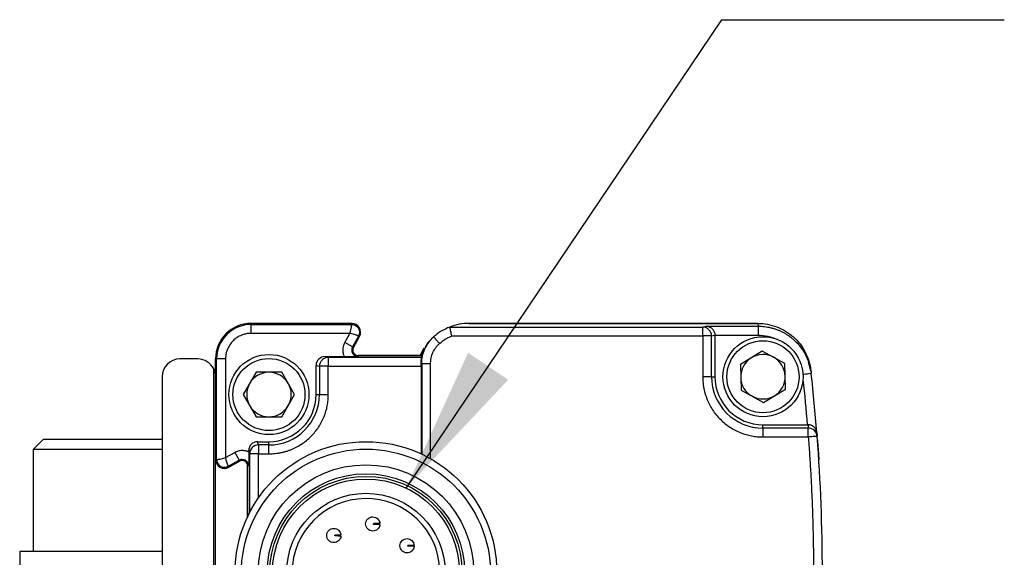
# Model space of a CAD drawing. Header units: millimetres. Extents: x 16 to 683, y 16 to 524.
# Tile 4 of 17: x 68 to 123, y 188 to 218. Entities that reach past the tile are written whole.
import ezdxf

# ---------------------------------------------------------------- set-up
doc = ezdxf.new("R2010")
doc.units = ezdxf.units.MM
doc.header["$LTSCALE"] = 2.5
doc.layers.add('DIMENSIONS', color=140, linetype='Continuous', lineweight=25)
doc.dimstyles.new('SLDDIMSTYLE2', dxfattribs={"dimtxt": 0.18, "dimasz": 8.255, "dimexe": 0, "dimexo": 0.0625, "dimgap": 0, "dimtad": 0, "dimtih": 1, "dimtoh": 1, "dimdec": 0, "dimrnd": 1e-09, "dimzin": 0, "dimdsep": 46, "dimtxsty": 'Standard', "dimsah": 1, "dimcen": 0.09, "dimadec": 0, "dimazin": 0, "dimtfac": 8.255, "dimtdec": 0, "dimtofl": 0, "dimtmove": 0, "dimatfit": 3, "dimfxl": 0, "dimfrac": 2, "dimtolj": 1, "dimtzin": 0, "dimarcsym": 0})

msp = doc.modelspace()

# ---------------------------------------------------------------- linework, layer by layer
for p, q in [((86.473, 201.342), (80.823, 201.342)), ((80.823, 201.342), (80.823, 201.281)), ((80.823, 201.342), (86.473, 201.342)), ((86.473, 201.281), (86.473, 201.342)), ((109.275, 201.342), (93.073, 201.342)), ((93.073, 201.342), (109.285, 201.342)), ((109.285, 201.342), (109.303, 201.185)), ((80.823, 200.781), (80.823, 201.281)), ((80.823, 201.281), (86.473, 201.281)), ((86.369, 200.781), (80.823, 200.781)), ((86.08, 200.26), (86.369, 200.781)), ((91.976, 201.134), (106.187, 201.134)), ((106.187, 201.134), (106.39, 201.185)), ((106.39, 201.185), (109.303, 201.185)), ((86.517, 200.017), (86.08, 200.26)), ((86.857, 200.629), (86.517, 200.017)), ((86.57, 199.988), (86.91, 200.599)), ((86.57, 199.988), (86.91, 200.599)), ((86.91, 200.599), (86.857, 200.629)), ((90.795, 200.272), (90.646, 200.094)), ((92.075, 200.634), (106.187, 200.634)), ((106.187, 200.634), (106.187, 198.342)), ((106.687, 200.634), (106.873, 200.683)), ((106.687, 198.342), (106.687, 200.634)), ((106.873, 200.683), (109.303, 200.685)), ((106.873, 200.683), (106.873, 198.342)), ((86.517, 200.017), (86.57, 199.988)), ((109.535, 199.785), (108.305, 199.031)), ((110.804, 199.096), (109.535, 199.785)), ((112.02, 199.554), (111.949, 199.702)), ((77.823, 199.342), (76.823, 199.342)), ((78.823, 199.342), (78.823, 198.592)), ((78.823, 193.692), (78.823, 199.342)), ((78.823, 199.342), (78.884, 199.342)), ((78.884, 193.692), (78.884, 199.342)), ((79.384, 199.342), (78.884, 199.342)), ((79.384, 199.342), (79.384, 193.796)), ((85.158, 199.43), (84.973, 199.477)), ((84.973, 199.477), (86.053, 199.477)), ((85.158, 199.43), (85.158, 198.93)), ((90.404, 199.43), (85.158, 199.43)), ((90.323, 199.542), (86.833, 199.542)), ((86.833, 199.542), (90.396, 199.542)), ((86.833, 199.481), (86.833, 199.542)), ((112.266, 198.682), (112.127, 199.163)), ((112.187, 199.012), (112.168, 199.173)), ((78.723, 157.906), (78.723, 198.778)), ((81.101, 198.592), (80.379, 197.342)), ((82.544, 198.592), (81.101, 198.592)), ((83.266, 197.342), (82.544, 198.592)), ((84.473, 198.977), (84.658, 198.93)), ((84.473, 197.342), (84.473, 198.977)), ((84.658, 198.93), (84.658, 197.342)), ((85.158, 198.93), (84.658, 198.93)), ((85.158, 197.342), (85.158, 198.93)), ((85.158, 198.93), (90.369, 198.93)), ((90.369, 199.053), (90.406, 199.087)), ((90.369, 198.93), (90.369, 194.008)), ((90.406, 199.087), (90.406, 193.991)), ((90.906, 193.731), (90.906, 199.087)), ((108.305, 199.031), (108.342, 197.588)), ((110.841, 197.653), (110.804, 199.096)), ((112.266, 198.682), (112.284, 198.52)), ((75.823, 198.342), (75.823, 158.342)), ((106.687, 198.342), (106.187, 198.342)), ((106.687, 198.342), (106.873, 198.342)), ((108.342, 197.588), (109.61, 196.899)), ((109.61, 196.899), (110.841, 197.653)), ((80.379, 197.342), (81.101, 196.092)), ((82.544, 196.092), (83.266, 197.342)), ((84.473, 197.342), (84.658, 197.342)), ((84.658, 197.342), (85.158, 197.342)), ((78.823, 196.092), (78.823, 193.692)), ((81.101, 196.092), (82.544, 196.092)), ((109.573, 195.456), (109.573, 195.642)), ((109.573, 195.642), (112.064, 195.642)), ((109.573, 195.456), (109.573, 194.957)), ((112.119, 195.456), (109.573, 195.456)), ((112.105, 195.642), (112.119, 195.456)), ((112.573, 195.167), (112.558, 195.364)), ((69.139, 194.822), (68.573, 194.255)), ((72.055, 194.822), (69.139, 194.822)), ((75.823, 194.822), (72.055, 194.822)), ((81.234, 194.506), (81.188, 194.692)), ((81.188, 194.692), (81.823, 194.692)), ((81.823, 194.506), (81.823, 194.692)), ((109.573, 194.957), (112.119, 194.957)), ((112.602, 195.199), (112.618, 194.995)), ((112.635, 194.772), (112.64, 194.696)), ((68.573, 194.255), (68.573, 188.522)), ((71.937, 194.255), (68.573, 194.255)), ((75.823, 194.255), (71.937, 194.255)), ((80.688, 194.192), (80.734, 194.007)), ((80.688, 194.112), (80.688, 194.192)), ((81.823, 194.506), (81.234, 194.506)), ((81.234, 194.506), (81.234, 194.007)), ((81.823, 194.007), (81.823, 194.506)), ((78.823, 193.692), (78.884, 193.692)), ((78.823, 184.342), (78.823, 193.692)), ((79.384, 193.796), (79.905, 194.085)), ((79.536, 193.308), (80.147, 193.648)), ((79.566, 193.255), (80.177, 193.595)), ((80.177, 193.595), (79.566, 193.255)), ((79.905, 194.085), (80.147, 193.648)), ((80.177, 193.595), (80.147, 193.648)), ((81.234, 194.007), (80.734, 194.007)), ((80.734, 194.007), (80.734, 190.7)), ((81.234, 194.007), (81.823, 194.007)), ((81.234, 191.533), (81.234, 194.007)), ((79.536, 193.308), (79.566, 193.255)), ((80.623, 193.332), (80.623, 190.473)), ((80.623, 190.473), (80.623, 193.332)), ((80.623, 193.332), (80.684, 193.332)), ((88.061, 190.259), (88.06, 190.259)), ((89.977, 188.634), (89.983, 188.634)), ((89.984, 189.034), (89.983, 189.034)), ((67.823, 188.522), (67.823, 187.522)), ((71.781, 188.522), (67.823, 188.522)), ((75.823, 188.522), (71.781, 188.522))]:
    msp.add_line(p, q)
at = {"flags": 128}
for points in [[(90.731, 200.217), (90.78, 200.278), (90.964, 200.476)], [(90.323, 199.542), (90.525, 199.927), (90.549, 199.964)], [(112.184, 199.077), (112.145, 199.217), (112.088, 199.385)]]:
    msp.add_lwpolyline(points, dxfattribs=at)
for centre, radius in [((109.573, 198.342), 2.25), ((109.573, 198.342), 2.025), ((81.823, 197.342), 2.25), ((81.823, 197.342), 2.025), ((87.273, 187.342), 7.35), ((87.271, 187.272), 7), ((87.273, 187.342), 6.051), ((87.273, 187.342), 5.543), ((87.273, 187.342), 5.4), ((87.273, 187.342), 5.25), ((87.273, 187.342), 4.45)]:
    msp.add_circle(centre, radius)
for centre, radius, start, end in [((80.823, 199.342), 2, 90, 180), ((80.823, 199.342), 2, 90, 180), ((86.473, 200.842), 0.5, 330.9454, 90), ((86.473, 200.842), 0.5, 330.9454, 89.9997), ((93.073, 198.341), 3.001, 90, 111.4428), ((80.823, 199.342), 1.939, 90, 180), ((93.073, 198.341), 3.001, 111.4429, 131.7934), ((106.187, 200.635), 0.5, 44.9782, 89.9776), ((106.187, 200.634), 0.5, 0.0167, 44.9812), ((86.833, 199.842), 0.361, 150.9454, 270), ((86.833, 199.842), 0.3, 150.9454, 270), ((86.833, 199.842), 0.3, 150.9454, 270), ((76.823, 198.342), 1, 90, 180), ((77.823, 198.342), 1, 25.8419, 90), ((85.159, 198.93), 0.5, 135.0188, 179.9833), ((85.158, 198.931), 0.5, 90.0224, 135.0218), ((109.573, 198.342), 1.25, 121.4783, 181.4783), ((109.573, 198.342), 1.25, 61.4783, 121.4783), ((109.573, 198.342), 1.25, 1.4783, 61.4783), ((77.823, 198.342), 1, 0, 25.8419), ((81.823, 197.342), 1.25, 90, 150), ((81.823, 197.342), 1.25, 30, 90), ((109.573, 198.342), 2.886, 180, 270), ((109.573, 198.342), 2.7, 180, 270), ((109.573, 198.342), 1.25, 181.4783, 241.4783), ((109.573, 198.342), 1.25, 301.4783, 1.4783), ((12.911, 187.342), 100, 4.50605, 6.41802), ((81.823, 197.342), 1.25, 150, 210), ((81.823, 197.342), 1.25, 330, 30), ((81.823, 197.342), 2.836, 270, 0), ((81.823, 197.342), 2.65, 270, 0), ((109.573, 198.342), 1.25, 241.4783, 301.4783), ((81.823, 197.342), 1.25, 210, 270), ((81.823, 197.342), 1.25, 270, 330), ((112.119, 194.956), 0.5, 47.2175, 90.0086), ((112.12, 194.957), 0.5, 4.3917, 47.2171), ((12.911, 187.342), 100, 355.61093, 4.38907), ((81.234, 194.007), 0.5, 134.9782, 179.9776), ((81.235, 194.006), 0.5, 90.0167, 134.9812), ((79.323, 193.692), 0.5, 180, 299.0546), ((79.323, 193.692), 0.5, 180, 299.0546), ((80.323, 193.332), 0.361, 0, 119.0546), ((80.323, 193.332), 0.3, 0, 119.0546), ((80.323, 193.332), 0.3, 0, 119.0546), ((87.273, 187.342), 4.15, 1.3808, 358.6192)]:
    msp.add_arc(centre, radius, start, end)
for centre, major_axis, ratio, start_param, end_param in [((84.973, 198.977), (0.485, -0.121), 0.999353, 1.815838, 3.386329), ((90.367, 198.93), (0, 0.5), 0.003491, 4.712389, 4.960038), ((81.188, 194.192), (0.121, -0.485), 0.999353, 2.896856, 4.467348)]:
    msp.add_ellipse(centre, major_axis=major_axis, ratio=ratio, start_param=start_param, end_param=end_param)
for points, knots in [([(109.285, 201.342), (109.469, 201.342), (109.65, 201.325), (110.006, 201.26), (110.183, 201.21), (110.525, 201.08), (110.688, 201), (110.998, 200.812), (111.146, 200.702), (111.418, 200.459), (111.542, 200.327), (111.765, 200.04), (111.865, 199.884), (112.032, 199.561), (112.101, 199.394), (112.207, 199.046), (112.245, 198.865), (112.266, 198.682)], [0, 0, 0, 0, 0.125, 0.125, 0.25, 0.25, 0.375, 0.375, 0.5, 0.5, 0.625, 0.625, 0.75, 0.75, 0.875, 0.875, 1, 1, 1, 1]), ([(80.823, 200.781), (80.786, 200.78), (80.714, 200.779), (80.606, 200.766), (80.5, 200.746), (80.395, 200.718), (80.235, 200.661), (80.027, 200.554), (79.799, 200.367), (79.611, 200.138), (79.493, 199.909), (79.425, 199.701), (79.39, 199.523), (79.386, 199.403), (79.384, 199.342)], [0, 0, 0, 0, 0.048274, 0.096154, 0.143915, 0.191834, 0.240185, 0.369997, 0.500048, 0.62986, 0.759911, 0.840101, 0.919702, 1, 1, 1, 1]), ([(86.369, 200.781), (86.377, 200.804), (86.394, 200.851), (86.414, 200.923), (86.432, 200.996), (86.446, 201.068), (86.457, 201.136), (86.466, 201.196), (86.471, 201.241), (86.473, 201.273), (86.473, 201.278), (86.473, 201.281)], [0, 0, 0, 0, 0.092668, 0.189118, 0.289626, 0.394437, 0.503768, 0.626529, 0.750927, 0.853155, 1, 1, 1, 1]), ([(86.857, 200.629), (86.856, 200.629), (86.854, 200.63), (86.841, 200.636), (86.823, 200.645), (86.8, 200.655), (86.775, 200.665), (86.747, 200.676), (86.697, 200.695), (86.614, 200.723), (86.493, 200.758), (86.409, 200.774), (86.369, 200.781)], [0, 0, 0, 0, 0.086836, 0.168372, 0.244617, 0.315583, 0.381285, 0.441744, 0.496984, 0.677539, 0.844852, 1, 1, 1, 1]), ([(86.473, 201.281), (86.549, 201.281), (86.625, 201.261), (86.757, 201.185), (86.813, 201.13), (86.89, 200.999), (86.911, 200.924), (86.913, 200.772), (86.894, 200.695), (86.857, 200.629)], [0, 0, 0, 0, 0.25, 0.25, 0.5, 0.5, 0.75, 0.75, 1, 1, 1, 1]), ([(91.976, 201.134), (91.976, 201.134), (91.975, 201.132), (91.978, 201.12), (91.984, 201.094), (91.992, 201.05), (92.004, 200.984), (92.022, 200.896), (92.046, 200.777), (92.065, 200.684), (92.075, 200.634)], [0, 0, 0, 0, 0.071649, 0.156156, 0.253593, 0.379169, 0.5023, 0.642151, 0.808046, 1, 1, 1, 1]), ([(106.187, 200.634), (106.187, 200.765), (106.187, 200.894), (106.187, 201.079), (106.187, 201.133), (106.187, 201.134)], [0, 0, 0, 0, 0.5, 0.5, 1, 1, 1, 1]), ([(106.39, 201.185), (106.411, 201.184), (106.451, 201.182), (106.506, 201.17), (106.551, 201.155), (106.608, 201.131), (106.673, 201.091), (106.744, 201.026), (106.8, 200.95), (106.841, 200.864), (106.868, 200.774), (106.871, 200.713), (106.873, 200.683)], [0, 0, 0, 0, 0.098224, 0.182905, 0.254046, 0.311657, 0.453189, 0.575208, 0.694751, 0.803984, 0.904896, 1, 1, 1, 1]), ([(109.303, 201.185), (109.363, 201.184), (109.481, 201.182), (109.659, 201.165), (109.834, 201.139), (110.007, 201.103), (110.176, 201.057), (110.34, 201.002), (110.499, 200.938), (110.651, 200.867), (110.796, 200.789), (110.934, 200.704), (111.065, 200.615), (111.187, 200.521), (111.362, 200.373), (111.575, 200.156), (111.804, 199.856), (111.991, 199.534), (112.133, 199.2), (112.235, 198.861), (112.268, 198.632), (112.284, 198.52)], [0, 0, 0, 0, 0.040756, 0.081475, 0.122058, 0.162404, 0.202415, 0.241996, 0.281055, 0.319507, 0.357272, 0.394275, 0.430449, 0.465736, 0.500082, 0.587181, 0.673583, 0.758625, 0.841703, 0.922302, 1, 1, 1, 1]), ([(109.303, 201.185), (109.303, 201.184), (109.303, 201.173), (109.303, 201.124), (109.303, 201.086), (109.303, 200.988), (109.303, 200.929), (109.303, 200.807), (109.303, 200.744), (109.303, 200.685)], [0, 0, 0, 0, 0.25, 0.25, 0.5, 0.5, 0.75, 0.75, 1, 1, 1, 1]), ([(86.08, 200.26), (86.069, 200.24), (86.048, 200.2), (86.022, 200.137), (86.003, 200.076), (85.982, 199.988), (85.966, 199.853), (85.978, 199.701), (86.01, 199.581), (86.034, 199.518), (86.048, 199.487), (86.053, 199.477)], [0, 0, 0, 0, 0.083629, 0.167268, 0.250927, 0.318973, 0.500224, 0.750615, 0.874587, 0.95769, 1, 1, 1, 1]), ([(90.406, 199.087), (90.406, 199.36), (90.464, 199.644), (90.696, 200.164), (90.87, 200.397), (91.073, 200.579)], [0, 0, 0, 0, 0.5, 0.5, 1, 1, 1, 1]), ([(91.406, 200.206), (91.367, 200.25), (91.324, 200.297), (91.242, 200.389), (91.203, 200.433), (91.138, 200.506), (91.113, 200.534), (91.08, 200.571), (91.073, 200.579), (91.073, 200.579)], [0, 0, 0, 0, 0.25, 0.25, 0.5, 0.5, 0.75, 0.75, 1, 1, 1, 1]), ([(91.406, 200.206), (91.44, 200.235), (91.507, 200.293), (91.613, 200.373), (91.741, 200.46), (91.894, 200.551), (92.014, 200.607), (92.075, 200.634)], [0, 0, 0, 0, 0.166671, 0.3333444, 0.5000232, 0.7500191, 1, 1, 1, 1]), ([(106.687, 200.634), (106.683, 200.634), (106.627, 200.634), (106.443, 200.634), (106.315, 200.634), (106.187, 200.634)], [0, 0, 0, 0, 0.5, 0.5, 1, 1, 1, 1]), ([(90.669, 200.079), (90.595, 199.975), (90.476, 199.81), (90.418, 199.615), (90.396, 199.542)], [0, 0, 0, 0, 0.624729, 1, 1, 1, 1]), ([(90.906, 199.087), (90.906, 199.298), (90.951, 199.508), (91.122, 199.892), (91.249, 200.066), (91.406, 200.206)], [0, 0, 0, 0, 0.5, 0.5, 1, 1, 1, 1]), ([(86.053, 199.477), (86.214, 199.477), (86.367, 199.477), (86.625, 199.479), (86.73, 199.48), (86.833, 199.481)], [0, 0, 0, 0, 0.5, 0.5, 1, 1, 1, 1]), ([(90.369, 199.053), (90.369, 199.16), (90.378, 199.255), (90.396, 199.392), (90.404, 199.429), (90.404, 199.43)], [0, 0, 0, 0, 0.5, 0.5, 1, 1, 1, 1]), ([(90.396, 199.542), (90.397, 199.524), (90.397, 199.487), (90.401, 199.449), (90.404, 199.43)], [0, 0, 0, 0, 0.492594, 1, 1, 1, 1]), ([(90.406, 199.087), (90.406, 199.087), (90.417, 199.087), (90.466, 199.087), (90.504, 199.087), (90.602, 199.087), (90.661, 199.087), (90.784, 199.087), (90.847, 199.087), (90.906, 199.087)], [0, 0, 0, 0, 0.25, 0.25, 0.5, 0.5, 0.75, 0.75, 1, 1, 1, 1]), ([(106.187, 198.342), (106.188, 198.281), (106.19, 198.16), (106.205, 197.978), (106.23, 197.797), (106.264, 197.618), (106.308, 197.441), (106.361, 197.267), (106.442, 197.044), (106.563, 196.779), (106.737, 196.48), (106.942, 196.2), (107.175, 195.944), (107.432, 195.711), (107.803, 195.439), (108.302, 195.181), (108.832, 195.026), (109.213, 194.972), (109.425, 194.958), (109.532, 194.957), (109.573, 194.957)], [0, 0, 0, 0, 0.034297, 0.068595, 0.102892, 0.137189, 0.171487, 0.205784, 0.240081, 0.305071, 0.370066, 0.435125, 0.500166, 0.565492, 0.630155, 0.760076, 0.879937, 0.939684, 0.977073, 1, 1, 1, 1]), ([(112.284, 198.52), (112.284, 198.52), (112.233, 198.514), (112.056, 198.495), (111.931, 198.48), (111.803, 198.466)], [0, 0, 0, 0, 0.5, 0.5, 1, 1, 1, 1]), ([(81.823, 194.007), (81.883, 194.008), (82.002, 194.01), (82.181, 194.025), (82.359, 194.049), (82.536, 194.082), (82.71, 194.125), (82.882, 194.178), (83.101, 194.258), (83.363, 194.377), (83.657, 194.549), (83.933, 194.75), (84.185, 194.98), (84.414, 195.233), (84.683, 195.599), (84.937, 196.09), (85.09, 196.612), (85.143, 196.988), (85.157, 197.197), (85.158, 197.302), (85.158, 197.342)], [0, 0, 0, 0, 0.034297, 0.068595, 0.102892, 0.137189, 0.171487, 0.205784, 0.240081, 0.305071, 0.370065, 0.435124, 0.500166, 0.565492, 0.630155, 0.760076, 0.879937, 0.939684, 0.97707, 1, 1, 1, 1]), ([(112.602, 195.199), (112.6, 195.213), (112.597, 195.247), (112.581, 195.31), (112.54, 195.41), (112.463, 195.507), (112.36, 195.578), (112.278, 195.615), (112.193, 195.638), (112.134, 195.641), (112.105, 195.642)], [0, 0, 0, 0, 0.0700463, 0.1603059, 0.3092454, 0.5721288, 0.6939636, 0.8018433, 0.9039117, 1, 1, 1, 1]), ([(112.119, 194.957), (112.119, 195.085), (112.119, 195.212), (112.119, 195.396), (112.119, 195.452), (112.119, 195.456)], [0, 0, 0, 0, 0.5, 0.5, 1, 1, 1, 1]), ([(112.618, 194.995), (112.618, 194.995), (112.564, 194.991), (112.379, 194.977), (112.25, 194.967), (112.119, 194.957)], [0, 0, 0, 0, 0.5, 0.5, 1, 1, 1, 1]), ([(112.119, 194.957), (112.143, 194.64), (112.19, 194.006), (112.248, 193.055), (112.299, 192.104), (112.34, 191.152), (112.372, 190.2), (112.395, 189.247), (112.408, 188.295), (112.415, 187.024), (112.4, 185.436), (112.344, 183.531), (112.255, 181.628), (112.164, 180.361), (112.119, 179.728)], [0, 0, 0, 0, 0.062507, 0.125012, 0.187515, 0.250017, 0.312516, 0.375013, 0.437509, 0.500002, 0.625037, 0.750048, 0.875036, 1, 1, 1, 1]), ([(112.64, 194.696), (112.64, 194.695), (112.64, 194.694), (112.642, 194.679), (112.643, 194.656), (112.646, 194.612), (112.652, 194.535), (112.661, 194.407), (112.672, 194.252), (112.684, 194.076), (112.697, 193.887), (112.705, 193.757), (112.709, 193.692)], [0, 0, 0, 0, 0.061284, 0.122069, 0.18294, 0.244478, 0.371199, 0.497628, 0.624367, 0.752102, 0.876089, 1, 1, 1, 1]), ([(80.688, 194.112), (80.667, 194.121), (80.626, 194.139), (80.561, 194.161), (80.499, 194.176), (80.41, 194.191), (80.274, 194.198), (80.124, 194.175), (80.006, 194.135), (79.945, 194.107), (79.915, 194.09), (79.905, 194.085)], [0, 0, 0, 0, 0.083629, 0.167268, 0.250927, 0.318973, 0.500224, 0.750615, 0.874587, 0.95769, 1, 1, 1, 1]), ([(78.884, 193.692), (78.885, 193.692), (78.887, 193.692), (78.901, 193.693), (78.921, 193.695), (78.945, 193.697), (78.973, 193.7), (79.002, 193.704), (79.055, 193.711), (79.141, 193.727), (79.264, 193.755), (79.345, 193.783), (79.384, 193.796)], [0, 0, 0, 0, 0.086836, 0.168372, 0.244616, 0.315582, 0.381285, 0.441743, 0.496984, 0.677539, 0.844852, 1, 1, 1, 1]), ([(78.884, 193.692), (78.884, 193.629), (78.898, 193.557), (78.97, 193.42), (79.028, 193.356), (79.172, 193.271), (79.256, 193.251), (79.411, 193.255), (79.481, 193.278), (79.536, 193.308)], [0, 0, 0, 0, 0.25, 0.25, 0.5, 0.5, 0.75, 0.75, 1, 1, 1, 1]), ([(79.384, 193.796), (79.387, 193.776), (79.394, 193.734), (79.414, 193.65), (79.443, 193.547), (79.475, 193.453), (79.501, 193.386), (79.518, 193.344), (79.532, 193.315), (79.534, 193.311), (79.536, 193.308)], [0, 0, 0, 0, 0.075855, 0.160766, 0.331565, 0.503391, 0.626168, 0.750737, 0.853084, 1, 1, 1, 1]), ([(80.688, 194.112), (80.688, 193.951), (80.688, 193.798), (80.686, 193.54), (80.685, 193.435), (80.684, 193.332)], [0, 0, 0, 0, 0.5, 0.5, 1, 1, 1, 1]), ([(87.256, 190.071), (87.257, 190.176), (87.302, 190.28), (87.452, 190.425), (87.557, 190.467), (87.662, 190.465)], [0, 0, 0, 0, 0.5, 0.5, 1, 1, 1, 1]), ([(87.662, 190.465), (87.762, 190.464), (87.862, 190.423), (88.006, 190.283), (88.051, 190.185), (88.055, 190.084)], [0, 0, 0, 0, 0.5, 0.5, 1, 1, 1, 1]), ([(85.069, 189.424), (85.07, 189.528), (85.115, 189.632), (85.265, 189.778), (85.37, 189.819), (85.475, 189.818)], [0, 0, 0, 0, 0.5, 0.5, 1, 1, 1, 1]), ([(85.475, 189.818), (85.575, 189.816), (85.675, 189.775), (85.819, 189.635), (85.864, 189.537), (85.868, 189.437)], [0, 0, 0, 0, 0.5, 0.5, 1, 1, 1, 1]), ([(87.65, 189.665), (87.545, 189.667), (87.442, 189.712), (87.296, 189.862), (87.254, 189.967), (87.256, 190.071)], [0, 0, 0, 0, 0.5, 0.5, 1, 1, 1, 1]), ([(88.055, 190.034), (88.047, 189.934), (88, 189.838), (87.851, 189.702), (87.75, 189.664), (87.65, 189.665)], [0, 0, 0, 0, 0.5, 0.5, 1, 1, 1, 1]), ([(87.705, 190.04), (87.705, 190.048), (87.705, 190.065), (87.706, 190.081), (87.706, 190.09)], [0, 0, 0, 0, 0.4999, 1, 1, 1, 1]), ([(88.055, 190.034), (88.054, 190.034), (88.052, 190.034), (88.039, 190.035), (88.019, 190.035), (87.994, 190.035), (87.966, 190.036), (87.93, 190.036), (87.885, 190.037), (87.823, 190.038), (87.764, 190.038), (87.721, 190.039), (87.705, 190.04)], [0, 0, 0, 0, 0.128865, 0.251264, 0.363798, 0.46414, 0.55099, 0.624213, 0.748808, 0.835186, 0.942651, 1, 1, 1, 1]), ([(88.055, 190.084), (88.055, 190.084), (88.053, 190.084), (88.041, 190.085), (88.012, 190.085), (87.963, 190.086), (87.889, 190.087), (87.832, 190.088), (87.771, 190.089), (87.727, 190.089), (87.706, 190.09)], [0, 0, 0, 0, 0.120129, 0.2376, 0.353255, 0.624004, 0.73408, 0.835323, 0.920439, 1, 1, 1, 1]), ([(88.055, 190.034), (88.053, 190.022), (88.051, 189.999), (88.044, 189.966), (88.035, 189.936), (88.021, 189.901), (88.004, 189.869), (87.998, 189.858), (88, 189.862), (88.004, 189.869), (88.006, 189.872)], [0, 0, 0, 0, 0.1000366, 0.1986669, 0.299058, 0.4042183, 0.6108889, 0.8050409, 0.9028415, 1, 1, 1, 1]), ([(85.463, 189.018), (85.358, 189.019), (85.255, 189.064), (85.109, 189.214), (85.067, 189.319), (85.069, 189.424)], [0, 0, 0, 0, 0.5, 0.5, 1, 1, 1, 1]), ([(85.868, 189.387), (85.86, 189.286), (85.813, 189.19), (85.664, 189.054), (85.563, 189.016), (85.463, 189.018)], [0, 0, 0, 0, 0.5, 0.5, 1, 1, 1, 1]), ([(85.518, 189.392), (85.518, 189.4), (85.518, 189.417), (85.519, 189.434), (85.519, 189.442)], [0, 0, 0, 0, 0.4999, 1, 1, 1, 1]), ([(85.868, 189.387), (85.867, 189.387), (85.865, 189.387), (85.852, 189.387), (85.832, 189.387), (85.807, 189.388), (85.78, 189.388), (85.743, 189.389), (85.699, 189.389), (85.637, 189.39), (85.578, 189.39), (85.534, 189.391), (85.518, 189.392)], [0, 0, 0, 0, 0.1288652, 0.2512641, 0.3637983, 0.4641401, 0.5509895, 0.6242135, 0.7488077, 0.835186, 0.9426507, 1, 1, 1, 1]), ([(85.868, 189.437), (85.868, 189.437), (85.866, 189.437), (85.854, 189.437), (85.825, 189.437), (85.776, 189.438), (85.702, 189.439), (85.645, 189.44), (85.584, 189.441), (85.54, 189.442), (85.519, 189.442)], [0, 0, 0, 0, 0.120129, 0.2376, 0.353255, 0.624004, 0.73408, 0.835323, 0.920439, 1, 1, 1, 1]), ([(85.868, 189.387), (85.866, 189.375), (85.864, 189.351), (85.857, 189.318), (85.848, 189.288), (85.834, 189.253), (85.818, 189.221), (85.811, 189.211), (85.813, 189.214), (85.817, 189.221), (85.819, 189.225)], [0, 0, 0, 0, 0.1000366, 0.1986669, 0.299058, 0.4042183, 0.6108889, 0.8050409, 0.9028415, 1, 1, 1, 1]), ([(89.179, 188.846), (89.181, 188.951), (89.226, 189.054), (89.376, 189.2), (89.481, 189.241), (89.585, 189.24)], [0, 0, 0, 0, 0.5, 0.5, 1, 1, 1, 1]), ([(89.585, 189.24), (89.686, 189.238), (89.785, 189.197), (89.93, 189.057), (89.974, 188.959), (89.979, 188.859)], [0, 0, 0, 0, 0.5, 0.5, 1, 1, 1, 1]), ([(89.573, 188.44), (89.469, 188.441), (89.365, 188.486), (89.219, 188.636), (89.178, 188.741), (89.179, 188.846)], [0, 0, 0, 0, 0.5, 0.5, 1, 1, 1, 1]), ([(89.978, 188.809), (89.97, 188.709), (89.923, 188.612), (89.775, 188.477), (89.674, 188.438), (89.573, 188.44)], [0, 0, 0, 0, 0.5, 0.5, 1, 1, 1, 1]), ([(89.629, 188.814), (89.629, 188.823), (89.629, 188.839), (89.629, 188.856), (89.63, 188.864)], [0, 0, 0, 0, 0.4999, 1, 1, 1, 1]), ([(89.978, 188.809), (89.977, 188.809), (89.976, 188.809), (89.962, 188.809), (89.942, 188.809), (89.917, 188.81), (89.89, 188.81), (89.854, 188.811), (89.809, 188.811), (89.747, 188.813), (89.688, 188.812), (89.644, 188.814), (89.629, 188.814)], [0, 0, 0, 0, 0.128865, 0.251264, 0.363798, 0.46414, 0.55099, 0.624213, 0.748808, 0.835186, 0.942651, 1, 1, 1, 1]), ([(89.979, 188.859), (89.978, 188.859), (89.977, 188.859), (89.964, 188.859), (89.936, 188.86), (89.887, 188.86), (89.813, 188.861), (89.755, 188.862), (89.694, 188.863), (89.651, 188.864), (89.63, 188.864)], [0, 0, 0, 0, 0.1201292, 0.2376004, 0.3532546, 0.6240038, 0.7340801, 0.8353235, 0.9204386, 1, 1, 1, 1]), ([(89.978, 188.809), (89.977, 188.797), (89.974, 188.773), (89.967, 188.74), (89.958, 188.71), (89.945, 188.676), (89.928, 188.643), (89.922, 188.633), (89.924, 188.636), (89.928, 188.643), (89.93, 188.647)], [0, 0, 0, 0, 0.100037, 0.198667, 0.299058, 0.404218, 0.610889, 0.805041, 0.902842, 1, 1, 1, 1])]:
    msp.add_open_spline(points, degree=3, knots=knots)
for points in [[(109.303, 200.685), (109.67, 200.685), (110.037, 200.603), (110.369, 200.446)], [(111.818, 198.192), (111.911, 197.343), (111.993, 196.493), (112.064, 195.642)], [(112.064, 195.642), (112.078, 195.642), (112.091, 195.642), (112.105, 195.642)]]:
    msp.add_open_spline(points, degree=3)

# ---------------------------------------------------------------- leaders
at = {"layer": 'DIMENSIONS'}
msp.add_leader([(89.529, 192.082), (107.255, 218.416), (123.13, 218.416)], dimstyle='SLDDIMSTYLE2', dxfattribs=at)

doc.saveas('drawing.dxf')
